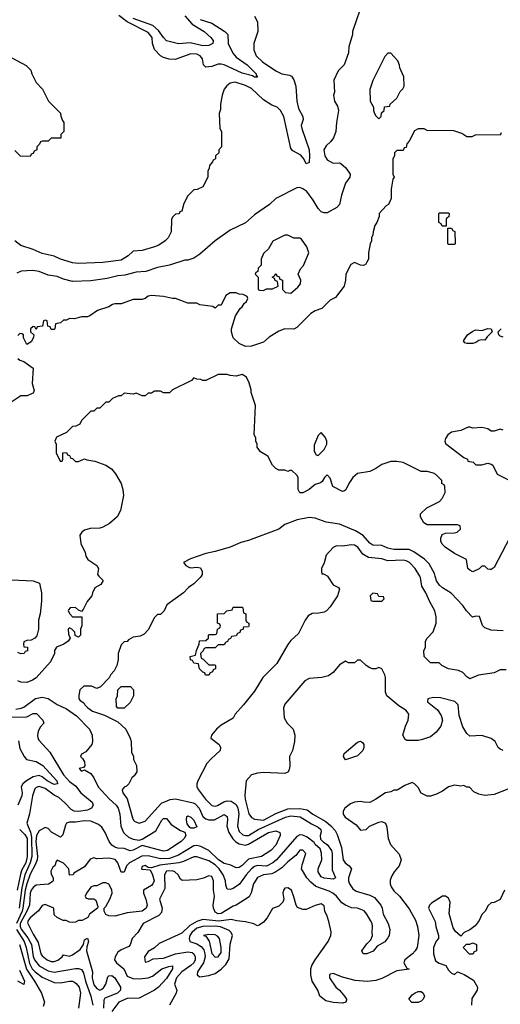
# Model space of a CAD drawing. Header units: inches. Extents: x 2348341 to 2479810, y 460419 to 613669.
# Tile 248 of 256: x 2383022 to 2386191, y 527176 to 533668. Entities that reach past the tile are written whole.
import ezdxf

# ---------------------------------------------------------------- set-up
doc = ezdxf.new("R2010")
doc.units = ezdxf.units.IN
doc.header["$MEASUREMENT"] = 0
doc.layers.add('C3582', color=7, linetype='Continuous')
doc.layers.add('C3583', color=7, linetype='Continuous')

msp = doc.modelspace()

# ---------------------------------------------------------------- linework, layer by layer
at = {"layer": 'C3582', "color": 2}
for points, elevation in [([(2382970, 529975.8), (2383110, 529967.3), (2383153.4, 529953.4), (2383166, 529890), (2383166.4, 529833.6), (2383156, 529750), (2383146, 529710), (2383146.8, 529650), (2383134.4, 529605.6), (2383122, 529590), (2383098, 529578), (2383070, 529575.3), (2383050, 529566), (2383046, 529550), (2383050, 529534), (2383074, 529530), (2383072.7, 529507.3), (2383058, 529502), (2383051.6, 529488.4), (2383030, 529488), (2383010, 529495.3)], 82), ([(2383543.5, 530000), (2383572, 529970), (2383556.9, 529943.1), (2383518, 529922), (2383502, 529890), (2383498, 529870), (2383467.7, 529832.3), (2383441, 529779), (2383430, 529766), (2383410, 529775.3), (2383390, 529792.7), (2383354, 529790), (2383343.6, 529776.4), (2383342, 529770), (2383352, 529750), (2383370, 529732), (2383431.6, 529731.6), (2383431.6, 529671.6), (2383422, 529650), (2383422, 529610), (2383410, 529598), (2383387.3, 529607.3), (2383386, 529630), (2383366, 529650), (2383350, 529658), (2383345.4, 529654.6), (2383342, 529650), (2383343.6, 529616.4), (2383354, 529590), (2383342, 529570), (2383312, 529550), (2383264.7, 529530), (2383251.3, 529510), (2383250.8, 529490), (2383224.7, 529435.3), (2383130, 529329.3), (2383107.1, 529312.9), (2383070, 529298.4), (2383030, 529299.6), (2383009.7, 529309.7)], 86), ([(2384218, 530000), (2384211.3, 529990), (2384170.7, 529949.3), (2384135.3, 529924.7), (2384102, 529890), (2383992, 529810), (2383974, 529770), (2383950, 529746), (2383930, 529746), (2383910, 529726), (2383870, 529646), (2383843.6, 529616.4), (2383816.9, 529603.1), (2383770, 529598), (2383739.6, 529580.4), (2383730, 529568), (2383710, 529566), (2383690, 529546), (2383671.6, 529488.4), (2383671.3, 529450), (2383662, 529410), (2383645.4, 529374.6), (2383622, 529350), (2383611.1, 529328.9), (2383554, 529270), (2383530, 529258), (2383494.6, 529274.6), (2383445.5, 529274.5), (2383418.8, 529250), (2383411.3, 529211.3), (2383412, 529190), (2383419.6, 529179.6), (2383444.7, 529164.7), (2383452, 529150), (2383472, 529130), (2383502, 529110), (2383582, 529082), (2383670, 529038), (2383721, 528990), (2383750, 528932), (2383756, 528910), (2383759.6, 528839.6), (2383771.3, 528810), (2383772, 528790), (2383792, 528750), (2383794, 528710), (2383776.9, 528683.1), (2383762, 528670), (2383742, 528630), (2383725.4, 528614.6), (2383710, 528608), (2383698, 528590), (2383702.8, 528570), (2383730.5, 528530.5), (2383765.2, 528405.2), (2383771.3, 528390), (2383781.4, 528381.4), (2383810, 528370.8), (2383850, 528382.8), (2383957.2, 528502.8), (2384013.4, 528526.6), (2384050, 528530.4), (2384165.1, 528505.1), (2384178.6, 528498.6), (2384205.3, 528470), (2384230, 528415.5), (2384250, 528398.7), (2384270, 528392), (2384306.5, 528393.5), (2384370, 528426.8), (2384390, 528414.8), (2384392.8, 528392.8), (2384388, 528352), (2384400.3, 528310), (2384427, 528267), (2384446.8, 528246.8), (2384470, 528233.7), (2384510, 528226.7), (2384530, 528231.7), (2384662.7, 528310), (2384710, 528320.5), (2384738, 528310), (2384738.8, 528298.8), (2384738.8, 528290), (2384710, 528225.2), (2384678.8, 528190), (2384616, 528150), (2384530, 528134), (2384490, 528092), (2384470, 528079.5), (2384450, 528077.2), (2384414.8, 528094.8), (2384370, 528105.1), (2384333.3, 528130), (2384269.8, 528189.8), (2384217.4, 528217.4), (2384190, 528223.5), (2384170, 528221.3), (2384070, 528160.4), (2384010, 528138.4), (2383950, 528135.8), (2383870, 528156.4), (2383826.5, 528153.5), (2383744.9, 528110), (2383726.8, 528090), (2383710, 528048.7), (2383690, 528048.7), (2383669.3, 528110), (2383651.4, 528131.4), (2383610, 528139.5), (2383530, 528135.3), (2383510, 528142), (2383487.1, 528132.9), (2383450, 528082), (2383378, 528042), (2383374, 528030), (2383350, 528028), (2383346, 528070), (2383310, 528108), (2383270, 528126), (2383262, 528118), (2383254, 528090), (2383239.6, 528080.4), (2383226.4, 528053.6), (2383230, 528034), (2383242, 528010), (2383242, 527990), (2383236.9, 527983.1), (2383211.1, 527968.9), (2383130, 527962.7), (2383110, 527946.6), (2383098.4, 527930), (2383090.3, 527909.7), (2383086, 527830), (2383069.3, 527790), (2383025.5, 527710), (2383024.8, 527690), (2383031.7, 527671.7), (2383075.4, 527615.4), (2383099.7, 527570), (2383111.1, 527491.1), (2383119, 527470), (2383150, 527430.4), (2383210, 527396.5), (2383250, 527387.4), (2383390, 527412.2), (2383410, 527412.7), (2383430, 527404.9), (2383443.1, 527383.1), (2383456.1, 527330), (2383490.3, 527230), (2383504.4, 527170)], 90), ([(2385051.3, 530000), (2385090, 529942), (2385123.6, 529923.6), (2385130, 529914), (2385118, 529870), (2385070, 529797.2), (2385044.7, 529770), (2385030, 529761.2), (2384994.6, 529754.6), (2384950, 529754), (2384923.5, 529736.5), (2384904.7, 529710), (2384859.8, 529620.2), (2384810, 529575.3), (2384790, 529548.7), (2384717.5, 529422.5), (2384626, 529330), (2384570, 529242), (2384498.8, 529150), (2384442.8, 529090), (2384430, 529062), (2384350, 529016), (2384318.8, 528990), (2384286, 528950), (2384282, 528930), (2384338, 528890), (2384346, 528870), (2384344.7, 528850), (2384284.2, 528795.8), (2384256.1, 528763.9), (2384196, 528650), (2384191, 528630), (2384191, 528610), (2384201, 528590), (2384247.3, 528530), (2384290, 528487.3), (2384310, 528482), (2384327.3, 528487.3), (2384367.8, 528512.2), (2384390, 528518.4), (2384415.6, 528515.6), (2384450, 528493), (2384461.1, 528470), (2384467.1, 528432.9), (2384457.6, 528350), (2384470, 528314.8), (2384493.7, 528293.7), (2384510, 528288.7), (2384530, 528290.4), (2384595.1, 528330), (2384775.1, 528410), (2384810, 528419.6), (2384872.2, 528412.2), (2384946, 528366), (2384990, 528344), (2385006.8, 528330), (2385010, 528314), (2385004, 528290), (2385004.5, 528264.5), (2385024.5, 528244.5), (2385050, 528231), (2385078, 528190), (2385083, 528170), (2385083.4, 528063.4), (2385104.7, 528010), (2385090, 528001.2), (2385030, 528007), (2385010, 528017.2), (2384989.5, 528050.5), (2384989.5, 528070), (2385015.1, 528130), (2385011.9, 528171.9), (2385002.5, 528202.5), (2384970, 528229.4), (2384962.9, 528242.9), (2384918, 528278), (2384890, 528291.8), (2384870, 528293.3), (2384850, 528283.6), (2384715.8, 528130), (2384691.2, 528108.8), (2384650, 528086.6), (2384590, 528092.1), (2384570, 528084.2), (2384550, 528069.6), (2384514.9, 528030), (2384472, 527968), (2384430, 527940.9), (2384410, 527933.2), (2384390, 527935.3), (2384381.2, 527961.2), (2384378.4, 527990), (2384363.5, 528030), (2384337.4, 528070), (2384310, 528096.9), (2384270, 528122.4), (2384190, 528149.3), (2384170, 528149.4), (2384102, 528118), (2384071.4, 528108.6), (2383945.4, 528094.6), (2383890, 528075.3), (2383870, 528078), (2383850, 528092.7), (2383830, 528086), (2383824.7, 528070), (2383827.7, 528067.7), (2383882, 528062), (2383898, 528030), (2383907.7, 527990), (2383900.7, 527970), (2383890, 527959.3), (2383838.8, 527930), (2383837.3, 527910), (2383854.4, 527870), (2383863, 527830), (2383856.3, 527810), (2383830, 527789.6), (2383730, 527778.7), (2383650, 527757.2), (2383610, 527759), (2383590, 527768), (2383578, 527790), (2383578, 527810), (2383590, 527822), (2383617.2, 527870), (2383632.3, 527910), (2383628.4, 527931.6), (2383610, 527968.7), (2383590, 527978), (2383570, 527978), (2383530, 527958), (2383510, 527958), (2383490, 527948), (2383462, 527910), (2383454, 527890), (2383458, 527878), (2383472.7, 527872.7), (2383510, 527872), (2383523.6, 527863.6), (2383538, 527822), (2383534, 527810), (2383482, 527770), (2383470.7, 527749.3), (2383450, 527738), (2383434, 527730), (2383410, 527728.7), (2383390, 527718), (2383370, 527715.3), (2383350, 527718), (2383328.4, 527728.4), (2383308.9, 527728.9), (2383268.4, 527748.4), (2383250, 527766), (2383246, 527810), (2383190, 527834), (2383170, 527828), (2383146.6, 527793.4), (2383090, 527746.6), (2383078.4, 527730), (2383074, 527714), (2383110, 527639.1), (2383143.6, 527583.6), (2383160.4, 527510), (2383170, 527496.3), (2383204, 527470), (2383230, 527459.3), (2383250, 527459.3), (2383273.1, 527466.9), (2383302, 527490), (2383310, 527502), (2383350, 527494.8), (2383370, 527502.8), (2383421.2, 527538.8), (2383442, 527570), (2383450, 527602), (2383470, 527612), (2383474.8, 527590), (2383464.7, 527555.3), (2383462.8, 527530), (2383502, 527390), (2383499.6, 527350), (2383510, 527305.5), (2383530, 527280.5), (2383550, 527270.7), (2383563.7, 527276.3), (2383574.5, 527285.5), (2383589.3, 527310), (2383602.7, 527357.3), (2383610, 527364.7), (2383630, 527366), (2383650, 527350.8), (2383686, 527290), (2383686, 527270), (2383666, 527250), (2383583, 527217), (2383576.8, 527203.2), (2383575.3, 527150)], 94), ([(2386230, 529382), (2386190, 529382), (2386150, 529362), (2386047.3, 529347.3), (2385990, 529322), (2385970, 529335.3), (2385943.1, 529363.1), (2385916.4, 529376.4), (2385850, 529388), (2385806, 529410), (2385787.3, 529427.3), (2385730, 529428), (2385688.4, 529468.4), (2385687.3, 529507.3), (2385698, 529530), (2385698, 529570), (2385708, 529590), (2385748.9, 529631.1), (2385769, 529690), (2385769.1, 529730.9), (2385759.3, 529770), (2385726, 529830), (2385700.9, 529890), (2385674.2, 529934.2), (2385666, 529990), (2385659.9, 530000)], 94), ([(2386210, 529639), (2386130, 529642), (2386090, 529658), (2386074.6, 529674.6), (2386054, 529734), (2386030, 529735.3), (2386008.9, 529728.9), (2385968.7, 529770), (2385944.7, 529804.7), (2385866.3, 529886.3), (2385810, 529921.2), (2385790, 529939), (2385770, 529968.7), (2385761, 530000)], 90), ([(2386210, 528849), (2386190, 528858), (2386178, 528870), (2386158, 528910), (2386130, 528928.7), (2386070, 528948.7), (2385990, 528944), (2385970, 528962), (2385944.8, 529004.8), (2385920.2, 529080.2), (2385912.7, 529150), (2385892.5, 529172.5), (2385796.5, 529196.5), (2385750, 529199), (2385714, 529190), (2385712, 529170), (2385777.1, 529117.1), (2385801.4, 529081.4), (2385810.8, 529050), (2385798.8, 529010), (2385768.5, 528971.5), (2385730, 528940.9), (2385678.5, 528921.5), (2385650, 528916), (2385575.3, 528915.3), (2385563.1, 528923.1), (2385548, 528950), (2385565.2, 529010), (2385584, 529050), (2385589, 529090), (2385570, 529114), (2385523.2, 529143.2), (2385444, 529210), (2385433.6, 529233.6), (2385433.2, 529330), (2385429.1, 529349.1), (2385410, 529388), (2385390, 529398), (2385371, 529389), (2385349.1, 529389.1), (2385330, 529395.3), (2385306, 529410), (2385270, 529446), (2385250, 529446), (2385230, 529428.7), (2385190, 529428.7), (2385170, 529438), (2385130, 529414), (2385090, 529364), (2385057.5, 529342.5), (2385014, 529330), (2384930, 529324), (2384902, 529310), (2384770, 529155.3), (2384761, 529130), (2384765.4, 529065.4), (2384784.7, 529030), (2384824.7, 528990), (2384836, 528950), (2384834.8, 528910), (2384821, 528850), (2384801, 528810), (2384802.8, 528750), (2384798, 528722), (2384790, 528708), (2384770, 528698), (2384630, 528704.5), (2384590, 528700.7), (2384550, 528689), (2384516, 528650), (2384505.8, 528554.2), (2384508.4, 528530), (2384532.3, 528432.3), (2384550, 528407.3), (2384570, 528397.3), (2384630, 528390.4), (2384710, 528433.7), (2384790, 528466), (2384870, 528467.4), (2384917.7, 528457.7), (2384954, 528430), (2385041.1, 528381.1), (2385074, 528354), (2385102.8, 528322.8), (2385116.1, 528296.1), (2385144.6, 528210), (2385154.9, 528130), (2385168.8, 528108.8), (2385194.8, 528090), (2385210.4, 528070.4), (2385190.3, 528010), (2385190.3, 527990), (2385197.4, 527970), (2385218.6, 527938.6), (2385241.8, 527921.8), (2385330, 527896.4), (2385360.9, 527880.9), (2385404, 527830), (2385413, 527810), (2385419.1, 527770), (2385450.7, 527710), (2385462.8, 527670), (2385458.8, 527630), (2385450, 527615.3), (2385430, 527589), (2385379.8, 527560.2), (2385353.2, 527526.8), (2385310, 527509), (2385286, 527510), (2385278, 527530), (2385310, 527576), (2385338, 527602), (2385349, 527630), (2385346, 527650), (2385349.3, 527690), (2385346, 527710), (2385336, 527730), (2385311.4, 527771.4), (2385292.8, 527792.8), (2385250, 527809.6), (2385210, 527812), (2385170, 527829.5), (2385146.1, 527846.1), (2385110, 527889.5), (2385086, 527910), (2385062.8, 527922.8), (2384973.9, 527953.9), (2384940.7, 527980.7), (2384915.1, 528010), (2384881.2, 528070), (2384884.1, 528095.9), (2384908.7, 528170), (2384890, 528193.2), (2384870, 528192.7), (2384842.8, 528157.2), (2384790, 528116), (2384750, 528077), (2384710, 528049.5), (2384684.4, 528035.6), (2384630, 528029.6), (2384590, 528012), (2384564.4, 527970), (2384548.5, 527911.5), (2384534.2, 527885.8), (2384450.3, 527829.7), (2384430, 527822.9), (2384350, 527775.6), (2384330, 527774), (2384310, 527783.7), (2384299.6, 527810), (2384297.6, 527830), (2384307.3, 527890), (2384300.7, 527930), (2384300.9, 527990), (2384290, 528019), (2384270, 528024), (2384233, 528007), (2384190, 527997), (2384092.9, 527992.9), (2384082, 528002), (2384066.6, 528030), (2384046, 528050), (2384030, 528057.4), (2383990, 528053.3), (2383976.4, 528030), (2383979.9, 527940.1), (2383943, 527870), (2383960.4, 527810), (2383958, 527782), (2383938.9, 527761.1), (2383836, 527710), (2383800.7, 527650), (2383764, 527610), (2383750, 527568.7), (2383741.4, 527558.6), (2383690, 527536.2), (2383670, 527520.9), (2383650.5, 527490), (2383647.3, 527470), (2383660.7, 527450), (2383707.7, 527410), (2383730, 527363), (2383767.6, 527347.6), (2383810, 527344.6), (2383870, 527350.3), (2383897.5, 527362.5), (2383959, 527410), (2384006, 527426), (2384030.5, 527430.5), (2384030.6, 527410), (2383990, 527347), (2383938, 527290), (2383910.2, 527269.8), (2383810, 527216.9), (2383730, 527214.5), (2383674.9, 527190), (2383630.3, 527130)], 98), ([(2382996.8, 529123.2), (2383031, 529129), (2383050, 529136.4), (2383126.7, 529193.3), (2383170, 529200.3), (2383210, 529192.4), (2383270, 529152.4), (2383330, 529124.9), (2383397.5, 529077.5), (2383482.8, 528990), (2383498.8, 528950), (2383502.8, 528910), (2383498, 528890), (2383458, 528842), (2383430, 528826), (2383422, 528810), (2383436.9, 528796.9), (2383450, 528774), (2383451.3, 528748.7), (2383442, 528738), (2383414, 528730), (2383430, 528714), (2383450, 528722), (2383490, 528698), (2383511, 528670), (2383538.8, 528610), (2383611.5, 528531.5), (2383658.4, 528490), (2383670.3, 528470), (2383681.3, 528430), (2383688, 528350), (2383706, 528310), (2383717.2, 528297.2), (2383739, 528279), (2383770, 528264.9), (2383810, 528258.8), (2383830, 528264.7), (2383918.9, 528321.1), (2383959, 528390), (2383970, 528401), (2383990, 528402), (2384021.1, 528361.1), (2384082, 528322), (2384111.3, 528311.3), (2384118, 528290), (2384106, 528270), (2384086, 528250), (2383996, 528190), (2383970, 528185.6), (2383830, 528224), (2383770, 528192.3), (2383750, 528187.3), (2383710, 528203.7), (2383670, 528206), (2383650, 528212), (2383630, 528226.6), (2383611.8, 528250), (2383584.5, 528310), (2383563.6, 528343.6), (2383541.6, 528361.6), (2383490, 528384.2), (2383450, 528386), (2383390, 528377.6), (2383350, 528378), (2383331.3, 528370), (2383323, 528357), (2383306, 528294), (2383290, 528278), (2383232.1, 528312.1), (2383210, 528335.3), (2383190, 528341.2), (2383150, 528320.7), (2383132.9, 528290), (2383128.8, 528248.8), (2383138.6, 528150), (2383136.5, 528130), (2383123.8, 528096.2), (2383090, 528034), (2383068.7, 527970), (2383058.7, 527930), (2383042.6, 527810), (2383037.9, 527790), (2383000.4, 527710)], 86), ([(2382930.3, 529070.3), (2383068, 529072), (2383110, 529093.4), (2383133.2, 529093.2), (2383174, 529050), (2383182, 529030), (2383156.9, 529003.1), (2383144.7, 528975.3), (2383138.8, 528950), (2383142, 528930), (2383150, 528916), (2383219.8, 528839.8), (2383310.4, 528690), (2383350, 528644.9), (2383390, 528617.3), (2383424, 528570), (2383498.8, 528510), (2383506, 528490), (2383496, 528470), (2383470, 528457), (2383410, 528447.8), (2383382, 528450), (2383361.1, 528461.1), (2383322.8, 528502.8), (2383279.5, 528539.5), (2383250, 528555.1), (2383190, 528598.7), (2383150, 528611.8), (2383130, 528606), (2383122.6, 528597.4), (2383107, 528550), (2383087.5, 528432.5), (2383068.2, 528370), (2383092, 528312.1), (2383099.4, 528279.4), (2383102.7, 528150), (2383091.8, 528110), (2383055.3, 528030), (2383035.4, 527944.6), (2383018.4, 527810)], 82), ([(2383013, 528913), (2383023, 528863), (2383050.8, 528810), (2383066.8, 528790), (2383130, 528776.4), (2383173.4, 528750), (2383266.8, 528650), (2383270.5, 528630), (2383250, 528625.1), (2383203.7, 528650), (2383170, 528676), (2383150, 528684.2), (2383110, 528675.1), (2383067.3, 528650), (2383042.8, 528630), (2383030.8, 528610), (2383037.3, 528570), (2383035.5, 528550), (2383010.4, 528490)], 78), ([(2386330, 528629.2), (2386150, 528559), (2386090, 528554), (2386050, 528562), (2386016.4, 528576.4), (2385987.3, 528607.3), (2385970, 528608), (2385950, 528618), (2385930, 528615.3), (2385890, 528621.2), (2385850, 528609.2), (2385810, 528581.2), (2385770, 528561.2), (2385730, 528549), (2385709.1, 528549.1), (2385668.9, 528568.9), (2385650, 528606), (2385626, 528630), (2385610, 528638), (2385562, 528618), (2385511.6, 528588.4), (2385490, 528588), (2385470, 528578), (2385434, 528570), (2385370, 528528), (2385330, 528508), (2385291.6, 528508.4), (2385270, 528514), (2385230, 528509.2), (2385202.5, 528497.5), (2385166, 528470), (2385154.8, 528450), (2385154.8, 528430), (2385167.3, 528410), (2385240.7, 528360.7), (2385270, 528324.7), (2385306, 528330), (2385328, 528350), (2385390, 528378), (2385410, 528382), (2385434, 528370), (2385443.6, 528343.6), (2385451, 528270), (2385466.8, 528230), (2385525.4, 528165.4), (2385538, 528130), (2385524.7, 528090), (2385491.1, 528048.9), (2385476.9, 528023.1), (2385465.4, 527994.6), (2385464.7, 527970), (2385471, 527950), (2385490, 527924.7), (2385526, 527890), (2385590, 527806), (2385632.1, 527732.1), (2385644.9, 527690), (2385653.4, 527630), (2385642.8, 527550), (2385630, 527528.7), (2385611.3, 527510), (2385561, 527470), (2385554.8, 527450), (2385575.3, 527415.3), (2385590.8, 527409.2), (2385510, 527396.2), (2385410, 527347.3), (2385370, 527334.5), (2385312.5, 527327.5), (2385234.2, 527334.2), (2385150, 527356), (2385090, 527379), (2385070, 527375.3), (2385064.7, 527370), (2385064.7, 527350), (2385106, 527290), (2385130.5, 527270.5), (2385164.7, 527230), (2385178, 527210), (2385176.9, 527203.1), (2385172, 527190), (2385150, 527184), (2385090, 527188.7), (2385040.2, 527200.2), (2385002, 527230), (2384989, 527270), (2384949.5, 527329.5), (2384940.9, 527370), (2384942, 527410), (2384947.9, 527432.1), (2384969.5, 527470), (2385055.1, 527590), (2385072.7, 527630), (2385074.8, 527654.8), (2385061.5, 527721.5), (2385050, 527758), (2385033.2, 527790), (2385030, 527826), (2385010, 527839), (2384970, 527828.7), (2384910, 527802), (2384890, 527802), (2384854.6, 527814.6), (2384844, 527830), (2384830, 527886), (2384813.2, 527930), (2384790, 527944), (2384770, 527942), (2384761, 527930), (2384758, 527910), (2384764.7, 527870), (2384758, 527850), (2384730, 527824), (2384690, 527808.7), (2384653, 527747), (2384630, 527718), (2384602, 527698), (2384590, 527694), (2384566.6, 527706.6), (2384510, 527720.9), (2384453.7, 527726.3), (2384415.9, 527735.9), (2384334.5, 527725.5), (2384230, 527734.7), (2384190, 527721.7), (2384143.4, 527696.6), (2384090, 527646.3), (2383942.6, 527577.4), (2383910, 527549.2), (2383870, 527524), (2383844.9, 527490), (2383850, 527454), (2383870, 527458), (2383902.7, 527477.3), (2383970, 527480.3), (2384050, 527508.9), (2384130, 527522), (2384158.3, 527518.3), (2384170.5, 527510), (2384179.5, 527490), (2384178.7, 527470), (2384170.2, 527449.8), (2384150, 527431.3), (2384090, 527391.1), (2384056.5, 527350), (2384043, 527310), (2384058, 527270), (2384053, 527250), (2384008.9, 527171.1)], 102), ([(2383021.7, 528330), (2383055.7, 528295.7), (2383071.7, 528270), (2383070.9, 528150), (2383061.4, 528110), (2383036.4, 528063.6), (2383026.4, 528033.6), (2383005.2, 527930)], 78), ([(2386218, 527930), (2386190, 527868), (2386150, 527848), (2386130, 527846), (2386111.6, 527828.4), (2386092, 527790), (2386070, 527768), (2386051.3, 527730), (2386026.4, 527693.6), (2385990, 527668), (2385954, 527650), (2385930, 527626), (2385896.4, 527656.4), (2385880.4, 527680.4), (2385854.6, 527774.6), (2385861.2, 527850), (2385850, 527875.3), (2385830, 527889), (2385810, 527889), (2385736.9, 527843.1), (2385724.7, 527830), (2385718, 527810), (2385762, 527722), (2385766, 527690), (2385784.7, 527630), (2385784.7, 527610), (2385767.9, 527592.1), (2385751, 527550), (2385751.1, 527508.9), (2385764, 527464), (2385787.1, 527447.1), (2385831.3, 527431.3), (2385850, 527402), (2385870, 527382), (2385890, 527374), (2385910, 527391.3), (2385953.2, 527373.2), (2386015.5, 527335.5), (2386041, 527290), (2386038.8, 527270), (2386004.5, 527215.5), (2386001, 527170)], 106), ([(2382999.8, 527670), (2383051.1, 527590), (2383065.4, 527550), (2383086.5, 527446.5), (2383104.7, 527410), (2383123.1, 527390), (2383170, 527354.9), (2383250, 527320.5), (2383290, 527318), (2383350, 527328), (2383370, 527328), (2383382.8, 527322.8), (2383394.7, 527314.7), (2383414, 527290), (2383422.4, 527250), (2383410.6, 527150)], 86), ([(2383019.7, 527570), (2383067.7, 527407.7), (2383119.5, 527330), (2383164.9, 527250), (2383186, 527190), (2383177.7, 527162.3)], 82), ([(2383020.9, 527400.9), (2383053, 527330), (2383050, 527306), (2383010, 527328.7)], 78)]:
    msp.add_lwpolyline(points, dxfattribs=dict(at, elevation=elevation))
for points, elevation in [([(2385350, 529886), (2385334, 529870), (2385338, 529838), (2385350, 529834), (2385410, 529834), (2385426, 529850), (2385422, 529862), (2385390, 529866), (2385382, 529882)], 98), ([(2384270, 529414), (2384310, 529414), (2384314, 529410), (2384312.7, 529387.3), (2384298, 529382), (2384292.7, 529367.3), (2384278, 529362), (2384270, 529346), (2384247.3, 529347.3), (2384242, 529362), (2384230, 529366), (2384207.3, 529387.3), (2384202, 529422), (2384170, 529426), (2384162, 529442), (2384147.3, 529447.3), (2384146, 529470), (2384182, 529478), (2384188, 529510), (2384206, 529550), (2384207.3, 529572.7), (2384250, 529574), (2384266, 529590), (2384266, 529610), (2384270, 529614), (2384310, 529614), (2384322, 529618), (2384326, 529650), (2384342, 529658), (2384346, 529670), (2384342, 529682), (2384326, 529690), (2384326, 529750), (2384370, 529754), (2384388.4, 529771.6), (2384422, 529778), (2384430, 529794), (2384490, 529794), (2384494, 529790), (2384498, 529758), (2384514, 529750), (2384514, 529710), (2384518, 529698), (2384534, 529690), (2384534, 529670), (2384530, 529666), (2384498, 529662), (2384492.7, 529647.3), (2384478, 529642), (2384472.7, 529627.3), (2384458, 529622), (2384450, 529606), (2384418, 529602), (2384412.7, 529587.3), (2384398, 529582), (2384392.7, 529567.3), (2384378, 529562), (2384370, 529546), (2384330, 529546), (2384310, 529526), (2384250, 529526), (2384238, 529522), (2384232.7, 529507.3), (2384214, 529490), (2384218, 529458), (2384232.7, 529452.7)], 90), ([(2383670, 529128), (2383660.4, 529140.4), (2383658, 529190), (2383666, 529210), (2383668, 529250), (2383690, 529272), (2383751.6, 529271.6), (2383772, 529250), (2383772, 529210), (2383750, 529166), (2383710, 529128)], 90), ([(2385170, 528788), (2385158, 528810), (2385162, 528830), (2385250, 528904.7), (2385270, 528911), (2385282, 528902), (2385291.3, 528890), (2385291.3, 528870), (2385284.7, 528850), (2385250, 528815.3)], 98), ([(2384150, 528338), (2384143.1, 528343.1), (2384125.2, 528365.2), (2384121.2, 528390), (2384124.7, 528415.3), (2384130, 528418), (2384150, 528410.8), (2384170, 528391), (2384190, 528346), (2384170, 528338)], 86), ([(2384310.7, 527690.7), (2384230, 527689.8), (2384190, 527678.4), (2384157.3, 527650), (2384144.6, 527630), (2384139.3, 527610), (2384144.7, 527590), (2384190, 527575.6), (2384218.4, 527558.4), (2384235.5, 527535.5), (2384242.7, 527510), (2384244.9, 527490), (2384233.4, 527450), (2384194.8, 527390), (2384192, 527370), (2384210, 527358), (2384270, 527366), (2384310, 527379.3), (2384351.3, 527408.7), (2384380.7, 527439.3), (2384403.3, 527476.7), (2384410, 527574), (2384424.5, 527630), (2384416, 527650), (2384402.3, 527662.3), (2384346.6, 527686.6)], 106), ([(2384270, 527637), (2384234, 527630), (2384250, 527624.7), (2384272.2, 527592.2), (2384290, 527511), (2384310, 527488), (2384330, 527490.5), (2384350, 527518), (2384351, 527550), (2384338.4, 527610), (2384326.2, 527626.2), (2384310, 527635.6)], 110), ([(2385988, 527508), (2385946, 527550), (2385967.3, 527572.7), (2385990, 527574), (2386010, 527582), (2386034, 527570), (2386034, 527530), (2386018, 527522), (2386010, 527508)], 106), ([(2385650, 527188), (2385608.4, 527188.4), (2385588, 527210), (2385610, 527238), (2385630, 527251.3), (2385650, 527262), (2385670, 527262), (2385682, 527250), (2385692, 527230), (2385682, 527210), (2385670, 527198)], 102)]:
    msp.add_lwpolyline(points, close=True, dxfattribs=dict(at, elevation=elevation))
at = {"layer": 'C3583', "color": 2}
for points, elevation in [([(2385266, 533730), (2385216, 533590), (2385216, 533570), (2385191.6, 533488.4), (2385191.1, 533448.9), (2385162, 533370), (2385122, 533330), (2385094, 533270), (2385098, 533190), (2385091.3, 533170), (2385098, 533130), (2385116.8, 533096.8), (2385124, 533070), (2385110.7, 532990.7), (2385106, 532930), (2385090.9, 532889.1), (2385074.4, 532865.6), (2385043.4, 532836.6), (2385027.7, 532810), (2385033.4, 532770), (2385050, 532744), (2385090, 532722.8), (2385130, 532724.7), (2385139.8, 532719.8), (2385172, 532690), (2385202, 532650), (2385198, 532630), (2385170.9, 532589.1), (2385144.7, 532510), (2385131.1, 532448.9), (2385114, 532430), (2385050, 532395.3), (2385030, 532395.3), (2385010, 532402), (2384990, 532422), (2384958, 532478), (2384914.9, 532534.9), (2384890, 532553.2), (2384870, 532561.2), (2384850, 532559), (2384710.7, 532489.3), (2384670, 532448.7), (2384570, 532382), (2384510, 532329), (2384410, 532279), (2384310.7, 532209.3), (2384210, 532122), (2384170, 532095.3), (2384130, 532082), (2384110, 532082), (2384010, 532049.2), (2383930, 532033.2), (2383853, 532007), (2383790, 532002.9), (2383716.1, 531983.9), (2383670, 531979.5), (2383598, 531962), (2383490, 531945.2), (2383370, 531941.2), (2383310, 531958), (2383270, 531975.1), (2383210, 531983.7), (2383150, 532006.6), (2383105.2, 532014.8), (2383030.6, 532009.4), (2383004, 531996)], 78), ([(2384570.9, 533690.9), (2384590, 533654), (2384591.3, 533590), (2384566.8, 533510), (2384566.8, 533470), (2384580.7, 533430), (2384622.8, 533390), (2384710, 533330.8), (2384750, 533310.8), (2384802, 533302), (2384814.4, 533294.4), (2384830, 533272), (2384843, 533230), (2384848.4, 533130), (2384861.5, 533081.5), (2384888, 533030), (2384890.8, 533010), (2384879.1, 532970), (2384882, 532950), (2384930.5, 532810), (2384933.4, 532770), (2384930, 532726), (2384910, 532718), (2384895.3, 532750), (2384874.8, 532774.8), (2384822.7, 532802.7), (2384810, 532818), (2384763.6, 533030), (2384742.7, 533070), (2384719, 533090), (2384684.1, 533104.1), (2384630, 533139), (2384550, 533214), (2384510, 533234), (2384443.8, 533256.2), (2384410.5, 533249.5), (2384387.9, 533232.1), (2384371, 533210), (2384356, 533170), (2384346, 533110), (2384345.4, 533074.6), (2384338, 533050), (2384342, 532950), (2384352, 532930), (2384352, 532830), (2384334, 532810), (2384334, 532790), (2384314, 532770), (2384314, 532750), (2384298, 532742), (2384294, 532730), (2384272.7, 532707.3), (2384271.6, 532688.4), (2384262, 532670), (2384262, 532630), (2384230, 532566), (2384191.6, 532548.4), (2384170, 532546), (2384130, 532506), (2384103.6, 532456.4), (2384090, 532406), (2384078, 532402), (2384072.7, 532387.3), (2384050, 532386), (2384030, 532366), (2384022, 532350), (2384020.7, 532270), (2384001, 532230), (2383981, 532210), (2383938.5, 532181.5), (2383910.5, 532169.5), (2383830, 532146), (2383770, 532142), (2383738, 532110), (2383690, 532082.7), (2383570, 532066), (2383410, 532059.5), (2383370, 532065.2), (2383290, 532089.3), (2383249.3, 532109.3), (2383170, 532125.2), (2383110, 532153.2), (2383030, 532178), (2382990, 532208.7)], 74), ([(2384211, 533670), (2384290, 533644.4), (2384374.8, 533590), (2384393.4, 533570), (2384397.6, 533510), (2384427.7, 533447.7), (2384450, 533421.6), (2384523, 533370), (2384581, 533310), (2384581, 533301), (2384591.1, 533288.9), (2384570.8, 533289.2), (2384558, 533298), (2384490, 533315.1), (2384370, 533369.2), (2384350, 533374), (2384330, 533374), (2384290, 533359.3), (2384250, 533354), (2384234, 533370), (2384226.6, 533410), (2384212.3, 533430), (2384190, 533440.5), (2384150, 533443), (2384046.3, 533406.3), (2384007.2, 533407.2), (2383970, 533418), (2383950, 533429.4), (2383911.3, 533471.3), (2383898.4, 533510), (2383895.6, 533550), (2383870, 533582.9), (2383730, 533654.2), (2383676.2, 533696.2)], 70), ([(2384110, 533692.4), (2384158.5, 533638.5), (2384237.3, 533590), (2384282.8, 533550), (2384297.3, 533530), (2384296, 533510), (2384270, 533498), (2384230, 533496.2), (2384145.5, 533514.5), (2384070, 533509.4), (2383990, 533529.3), (2383970, 533549.2), (2383937, 533597), (2383899.5, 533630), (2383770, 533674.8)], 66), ([(2382970, 533416), (2383065.4, 533365.4), (2383095.3, 533335.3), (2383102, 533310), (2383130, 533254), (2383172, 533210), (2383211.6, 533131.6), (2383291.6, 533051.6), (2383292.7, 533032.7), (2383303.6, 533003.6), (2383314, 532990), (2383314, 532930), (2383294, 532910), (2383292.7, 532887.3), (2383230, 532886), (2383210, 532866), (2383170, 532866), (2383158, 532862), (2383152.7, 532847.3), (2383134, 532830), (2383134, 532810), (2383118, 532802), (2383110, 532786), (2383098, 532782), (2383090, 532766), (2383028, 532768), (2382990, 532806)], 70), ([(2386198, 532922), (2386190, 532906), (2386030, 532908), (2386003.6, 532896.4), (2385970, 532895.3), (2385936.5, 532916.5), (2385885.4, 532934.6), (2385710, 532938), (2385690, 532948), (2385650, 532948), (2385625.4, 532934.6), (2385590, 532866), (2385574, 532850), (2385570, 532826), (2385558, 532822), (2385550, 532806), (2385510, 532806), (2385494, 532790), (2385494, 532770), (2385482, 532750), (2385482, 532650), (2385492, 532630), (2385483.6, 532616.4), (2385472, 532550), (2385471.6, 532488.4), (2385454, 532450), (2385439.6, 532440.4), (2385392, 532390), (2385392, 532370), (2385378, 532330), (2385364.7, 532310), (2385352, 532270), (2385351.6, 532248.4), (2385342, 532230), (2385342, 532210), (2385332, 532190), (2385322, 532130), (2385322, 532090), (2385311.6, 532068.4), (2385303.6, 532056.4), (2385290, 532048), (2385268.4, 532048.4), (2385230, 532066), (2385205.4, 532054.6), (2385172, 531990), (2385171.3, 531950), (2385162, 531910), (2385103.6, 531836.4), (2385070, 531818), (2385015.3, 531764.7), (2384970, 531748.7), (2384942, 531730), (2384850, 531638), (2384830, 531628), (2384770, 531628.7), (2384730, 531614), (2384666.4, 531573.6), (2384630, 531542), (2384550, 531515.3), (2384510, 531514), (2384470, 531534), (2384429, 531570), (2384419, 531610), (2384419, 531630), (2384444.7, 531715.3), (2384476.4, 531763.6), (2384490, 531774), (2384503.1, 531796.9), (2384518, 531810), (2384526, 531830), (2384522, 531842), (2384496.4, 531856.4), (2384470, 531858), (2384450, 531866), (2384410, 531866), (2384382, 531850), (2384350, 531786), (2384330, 531786), (2384310, 531766), (2384296.4, 531776.4), (2384208.9, 531788.9), (2384190, 531798), (2384130, 531798), (2384050, 531828.7), (2384030, 531828.7), (2383970, 531842), (2383890, 531849), (2383870, 531844), (2383850, 531828.7), (2383830, 531822), (2383770, 531822), (2383690, 531795.3), (2383650, 531795.3), (2383634, 531790), (2383610, 531775.3), (2383534, 531750), (2383485.4, 531714.6), (2383470, 531708.7), (2383430, 531708), (2383383.6, 531696.4), (2383350, 531698), (2383330, 531686), (2383310, 531686), (2383291.6, 531668.4), (2383258, 531662), (2383254, 531630), (2383250, 531626), (2383230, 531626), (2383222, 531642), (2383207.3, 531647.3), (2383202, 531682), (2383190, 531686), (2383178, 531682), (2383172.7, 531647.3), (2383138, 531642), (2383130, 531626), (2383122, 531642), (2383110, 531646), (2383094, 531630), (2383094, 531610), (2383114, 531590), (2383112.7, 531572.7), (2383096.9, 531543.1), (2383070, 531526), (2383046, 531570), (2383046, 531590), (2383036.4, 531596.4), (2383022, 531598), (2383010, 531586)], 82), ([(2386210, 531575.3), (2386190, 531582), (2386182, 531590), (2386178, 531610), (2386198, 531630)], 82), ([(2383010, 531434), (2383023.6, 531423.6), (2383050, 531414), (2383111.3, 531370), (2383104.7, 531270), (2383116.9, 531223.1), (2383110, 531206), (2383099.6, 531200.4), (2383071.1, 531188.9), (2383030, 531188), (2382970.7, 531149.3)], 82), ([(2386252, 530250), (2386150, 530057.2), (2386130, 530042), (2386122, 530042), (2386110, 530046), (2386090, 530066), (2386070, 530066), (2386051.6, 530048.4), (2386010, 530028), (2385990, 530038), (2385978, 530050), (2385968, 530110), (2385890, 530148.7), (2385828, 530190), (2385808, 530210), (2385798, 530230), (2385798, 530250), (2385807.3, 530272.7), (2385830, 530282), (2385890, 530284.7), (2385906, 530290), (2385928, 530310), (2385926, 530330), (2385910, 530338), (2385710, 530338), (2385688, 530350), (2385666, 530390), (2385666, 530410), (2385706, 530450), (2385790, 530492), (2385808, 530510), (2385828, 530550), (2385826, 530590), (2385822, 530602), (2385806, 530610), (2385806, 530630), (2385766, 530670), (2385750, 530678), (2385708.4, 530688.4), (2385668.9, 530688.9), (2385550, 530748), (2385510, 530755.3), (2385470, 530755.3), (2385410, 530735.3), (2385370, 530708.7), (2385330, 530689), (2385250, 530675.3), (2385218, 530650), (2385191.3, 530610), (2385171.6, 530568.4), (2385159.6, 530560.4), (2385150, 530558), (2385086, 530590), (2385070, 530646), (2385050, 530668), (2385032, 530650), (2385016.9, 530623.1), (2385005.4, 530614.6), (2384970, 530604), (2384930.6, 530569.4), (2384890, 530549), (2384870, 530548), (2384858, 530570), (2384858, 530650), (2384850, 530666), (2384816.4, 530696.4), (2384803.6, 530696.4), (2384790, 530688), (2384770, 530698), (2384730, 530698), (2384710, 530708), (2384688, 530730), (2384658, 530790), (2384610, 530818), (2384588.7, 530850), (2384588, 530870), (2384578, 530890), (2384578, 530910), (2384568, 530930), (2384576.4, 531123.6), (2384548.7, 531210), (2384548.4, 531228.4), (2384534.6, 531274.6), (2384518, 531310), (2384490, 531328), (2384450, 531318), (2384410, 531322), (2384390, 531328.7), (2384331.6, 531328.4), (2384250, 531288), (2384230, 531288), (2384216.4, 531296.4), (2384190, 531298), (2384170, 531306), (2384154, 531290), (2384030, 531228), (2384010, 531208.7), (2383970, 531208), (2383950, 531218), (2383910, 531218), (2383890, 531206), (2383870, 531206), (2383850, 531188), (2383828.4, 531188.4), (2383790, 531206), (2383770, 531198), (2383710, 531206), (2383691.6, 531188.4), (2383672.7, 531187.3), (2383634, 531170), (2383610, 531146), (2383590, 531146), (2383550, 531106), (2383530, 531106), (2383510, 531086), (2383490, 531086), (2383430, 531026), (2383418, 531002), (2383391.6, 530988.4), (2383370, 530986), (2383330, 530946), (2383265.4, 530914.6), (2383254, 530890), (2383262, 530870), (2383262, 530810), (2383290, 530754), (2383302, 530758), (2383306, 530770), (2383307.3, 530812.7), (2383330, 530814), (2383338, 530798), (2383350, 530794), (2383358, 530778), (2383370, 530774), (2383390, 530754), (2383410, 530754), (2383450, 530772), (2383465.4, 530765.4), (2383516.9, 530756.9), (2383590, 530731.3), (2383626.4, 530706.4), (2383654.4, 530674.4), (2383690.6, 530610.6), (2383702.8, 530570), (2383706.8, 530530), (2383687.1, 530432.9), (2383664.7, 530390), (2383613.7, 530346.3), (2383570, 530322), (2383550, 530315.3), (2383486.4, 530313.6), (2383450, 530302), (2383432, 530290), (2383418, 530270), (2383425.4, 530214.6), (2383454, 530154), (2383458.8, 530130), (2383471.3, 530110), (2383531.3, 530070), (2383541, 530050), (2383534, 530010), (2383543.5, 530000)], 86), ([(2386210, 530962), (2386190, 530968.7), (2386150, 530955.3), (2386130, 530955.3), (2386108, 530970), (2386070, 530979.3), (2386010, 530975.3), (2385990, 530982), (2385979.6, 530980.4), (2385930, 530959), (2385870, 530948.7), (2385846, 530930), (2385830, 530906), (2385826, 530890), (2385830, 530874), (2385950, 530782), (2385974, 530770), (2385978, 530758), (2386011.6, 530751.6), (2386030, 530734), (2386070, 530732), (2386110, 530744.7), (2386130, 530738), (2386142, 530730), (2386170, 530672), (2386250, 530632)], 86), ([(2385761, 530000), (2385756.3, 530016.3), (2385721.2, 530081.2), (2385691.5, 530111.5), (2385620.1, 530160.1), (2385590, 530174.5), (2385490, 530174.5), (2385450, 530183.7), (2385410, 530201.2), (2385350, 530202.7), (2385330, 530217.2), (2385286.3, 530266.3), (2385237.4, 530297.4), (2385130, 530342), (2385044, 530356), (2384970, 530382), (2384930, 530385.6), (2384852, 530370), (2384770, 530339), (2384730, 530308.7), (2384530, 530233.2), (2384479.9, 530220.1), (2384409.3, 530189.3), (2384310, 530160.9), (2384250, 530149.2), (2384147.5, 530112.5), (2384102, 530090), (2384118, 530070), (2384138, 530058), (2384150, 530054.8), (2384190, 530058.8), (2384214, 530054), (2384224.7, 530030), (2384224.7, 530010), (2384218, 530000)], 90), ([(2385659.9, 530000), (2385630, 530049.2), (2385593.2, 530090), (2385570, 530100.9), (2385550, 530103.7), (2385450, 530100.7), (2385410, 530113), (2385322.6, 530122.6), (2385284.9, 530144.9), (2385252.3, 530190), (2385230, 530203.7), (2385210, 530206), (2385150, 530197.2), (2385110, 530199), (2385090, 530188.7), (2385042, 530138), (2385030, 530086), (2385012, 530050), (2385012, 530030), (2385014, 530014), (2385026, 530014), (2385050, 530002), (2385051.3, 530000)], 94)]:
    msp.add_lwpolyline(points, dxfattribs=dict(at, elevation=elevation))
for points, elevation in [([(2385470, 533446), (2385450, 533446), (2385430, 533426), (2385350, 533266), (2385331.6, 533208.4), (2385332, 533130), (2385354, 533090), (2385354, 533070), (2385362, 533050), (2385370, 533034), (2385390, 533014), (2385406, 533030), (2385407.3, 533052.7), (2385426, 533070), (2385427.3, 533092.7), (2385462, 533098), (2385466, 533110), (2385508, 533150), (2385530, 533194), (2385548.4, 533211.6), (2385558, 533230), (2385555.3, 533290), (2385528, 533350), (2385527.3, 533367.3), (2385516.4, 533396.4)], 82), ([(2385830, 532306), (2385807.3, 532307.3), (2385802, 532322), (2385786, 532330), (2385786, 532390), (2385790, 532394), (2385850, 532394), (2385854, 532390), (2385852.7, 532367.3), (2385838, 532362), (2385834, 532350), (2385834, 532306)], 82), ([(2385850, 532186), (2385846, 532190), (2385846, 532294), (2385870, 532294), (2385878, 532278), (2385891.6, 532271.6), (2385894, 532190), (2385890, 532186)], 82), ([(2384790, 532248), (2384770, 532248), (2384691.6, 532208.4), (2384663.6, 532156.4), (2384630, 532126), (2384614, 532090), (2384614, 532050), (2384594, 532030), (2384592.7, 532007.3), (2384578, 532002), (2384574, 531990), (2384594, 531970), (2384594, 531890), (2384603.6, 531883.6), (2384630, 531882), (2384650, 531894), (2384690, 531894), (2384726, 531910), (2384722, 531942), (2384707.3, 531947.3), (2384702, 531962), (2384686, 531970), (2384702, 531978), (2384710, 531994), (2384718, 531978), (2384732.7, 531972.7), (2384738, 531958), (2384754, 531950), (2384754, 531890), (2384774, 531870), (2384810, 531864.7), (2384856.5, 531903.5), (2384872.9, 531927.1), (2384875.3, 531950), (2384858, 531990), (2384874.6, 532025.4), (2384892.9, 532047.1), (2384928, 532130), (2384915.3, 532170), (2384880.4, 532220.4), (2384870, 532228), (2384830, 532228)], 82), ([(2386090, 531555.3), (2386070, 531557.2), (2386050, 531552.7), (2386030, 531539), (2386010, 531532.7), (2385973.2, 531533.2), (2385956.4, 531536.4), (2385949, 531550), (2385976, 531590), (2386010, 531614), (2386030, 531622), (2386070, 531618.8), (2386110, 531630.8), (2386131.3, 531630), (2386138, 531610), (2386104, 531576)], 82), ([(2385010, 530946), (2384990, 530926), (2384963.6, 530863.6), (2384963.6, 530823.6), (2384978, 530798), (2384990, 530794), (2385030, 530834), (2385048, 530870), (2385048, 530890), (2385036.4, 530916.4)], 86)]:
    msp.add_lwpolyline(points, close=True, dxfattribs=dict(at, elevation=elevation))

doc.saveas('drawing.dxf')
